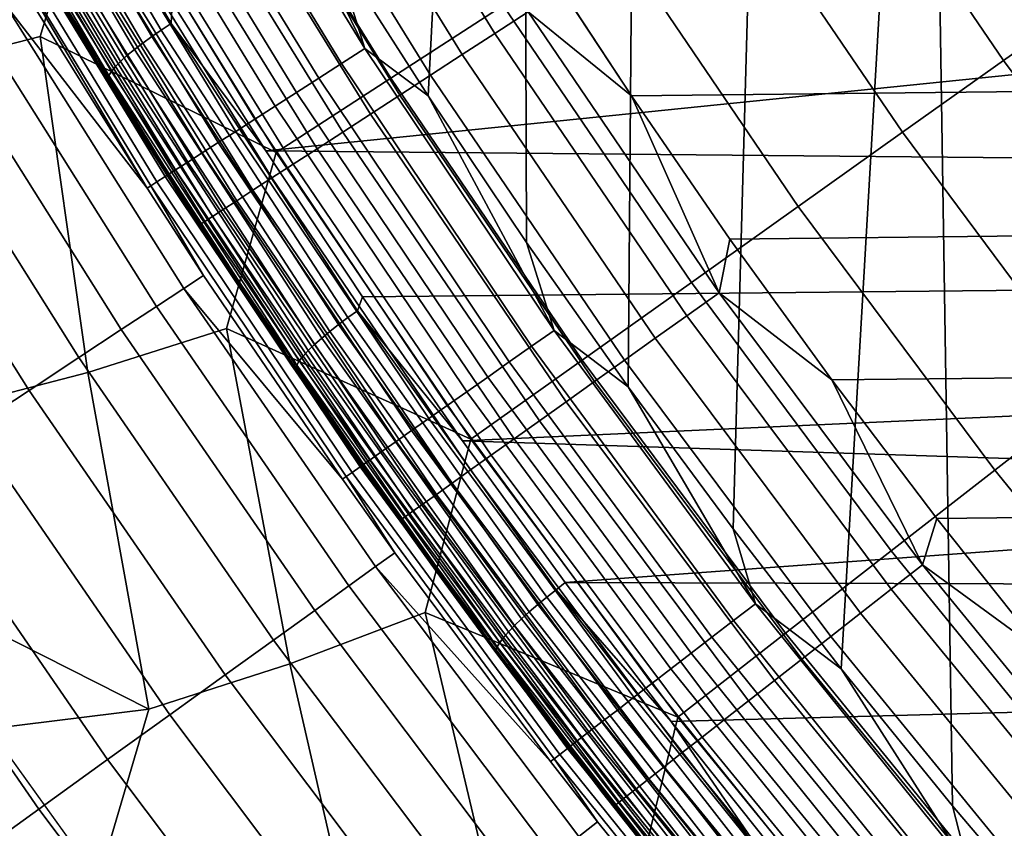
# Model space of a CAD drawing. Header units: metres. Extents: x -109 to 109, y -342 to 66.
# Tile 158 of 256: x -24.12 to -20.7, y -17.39 to -14.58. Entities that reach past the tile are written whole.
import ezdxf

# ---------------------------------------------------------------- set-up
doc = ezdxf.new("R2010")
doc.units = ezdxf.units.M
doc.layers.add('solid_K_24_62_16_000B91', color=7, linetype='CONTINUOUS')

msp = doc.modelspace()

# ---------------------------------------------------------------- linework, layer by layer
at = {"layer": 'solid_K_24_62_16_000B91'}
for points in [[(-22.379292, -8.669904, 31), (-22.755859, -7.626982, 31), (-23.02737, -14.331743, 31), (-22.697886, -14.848053, 31)], [(-22.379292, -8.669904, 31), (-22.697886, -14.848053, 31), (-22.356808, -15.356815, 31)], [(-21.955074, -9.694056, 31), (-22.379292, -8.669904, 31), (-22.356808, -15.356815, 31), (-22.004253, -15.857851, 31)], [(-21.483873, -10.697811, 31), (-21.955074, -9.694056, 31), (-22.004253, -15.857851, 31), (-21.640354, -16.35095, 31)], [(-20.966978, -11.678433, 31), (-21.483873, -10.697811, 31), (-21.640354, -16.35095, 31), (-21.265375, -16.835749, 31)], [(-20.966978, -11.678433, 31), (-21.265375, -16.835749, 31), (-20.879414, -17.312092, 31)], [(-20.405186, -12.634414, 31), (-20.966978, -11.678433, 31), (-20.879414, -17.312092, 31), (-20.482895, -17.779472, 31)], [(-23.047617, -13.54617, -21.51676), (-22.437506, -14.534432, -21.51676), (-22.827784, -14.787247, -21.359991), (-23.448507, -13.781794, -21.359991)], [(-23.089128, -13.623453, 84.900612), (-22.466791, -14.631492, 84.900612), (-22.351538, -14.556767, 84.919785), (-22.970682, -13.553899, 84.919785)], [(-24.227785, -13.595809, 38.145359), (-23.624146, -14.619589, 37.918392), (-23.657434, -14.642226, 37.927586), (-24.261892, -13.617055, 38.154861)], [(-24.192329, -13.575026, 38.141357), (-23.589542, -14.59736, 37.914711), (-23.624146, -14.619589, 37.918392), (-24.227785, -13.595809, 38.145359)], [(-24.192329, -13.575026, 38.141357), (-23.586548, -14.524626, 37.927994), (-23.589542, -14.59736, 37.914711)], [(-20.974142, -13.586499, -22.40901), (-20.364235, -14.484666, -22.40901), (-20.702679, -14.725394, -22.14764), (-21.322723, -13.812302, -22.14764)], [(-23.856684, -14.021701, -21.230976), (-24.044834, -14.642594, -21.130169), (-24.536041, -14.768439, -21.057917), (-24.64801, -13.602764, -21.130169)], [(-24.261892, -13.617055, 38.154861), (-23.657434, -14.642226, 37.927586), (-23.688774, -14.664844, 37.94212), (-24.294006, -13.638362, 38.169685)], [(-23.205542, -13.691813, 84.868843), (-22.580067, -14.704935, 84.868843), (-22.466791, -14.631492, 84.900612), (-23.089128, -13.623453, 84.900612)], [(-24.323519, -13.659327, 38.189552), (-23.717577, -14.687012, 37.96172), (-23.743292, -14.70831, 37.986012), (-24.349867, -13.67955, 38.214085)], [(-24.294006, -13.638362, 38.169685), (-23.688774, -14.664844, 37.94212), (-23.717577, -14.687012, 37.96172), (-24.323519, -13.659327, 38.189552)], [(-24.349867, -13.67955, 38.214085), (-23.743292, -14.70831, 37.986012), (-23.765434, -14.728336, 38.014538), (-24.372557, -13.698651, 38.242813)], [(-23.614603, -13.727491, 30.981457), (-22.99868, -14.736152, 30.981457), (-22.917774, -14.684321, 30.99542), (-23.53153, -13.679208, 30.99542)], [(-23.53153, -13.679208, 30.99542), (-22.917774, -14.684321, 30.99542), (-23.345058, -13.808219, 31)], [(-23.318926, -13.758396, 84.824738), (-22.690395, -14.776467, 84.824738), (-22.580067, -14.704935, 84.868843), (-23.205542, -13.691813, 84.868843)], [(-23.8393, -14.750928, 38.209835), (-24.158978, -14.219217, 38.336601), (-24.44663, -13.716188, 38.439232)], [(-24.419306, -13.757045, 38.387882), (-23.8393, -14.750928, 38.209835), (-24.44663, -13.716188, 38.439232)], [(-24.405308, -13.732064, 38.310627), (-23.7974, -14.763085, 38.082054), (-23.806616, -14.77715, 38.11977), (-24.414753, -13.745744, 38.348427)], [(-24.391153, -13.716268, 38.2752), (-23.783585, -14.746712, 38.046757), (-23.7974, -14.763085, 38.082054), (-24.405308, -13.732064, 38.310627)], [(-24.372557, -13.698651, 38.242813), (-23.765434, -14.728336, 38.014538), (-23.783585, -14.746712, 38.046757), (-24.391153, -13.716268, 38.2752)], [(-23.696114, -13.774866, 30.958241), (-23.078066, -14.787007, 30.958241), (-22.99868, -14.736152, 30.981457), (-23.614603, -13.727491, 30.981457)], [(-24.414753, -13.745744, 38.348427), (-23.806616, -14.77715, 38.11977), (-23.81106, -14.788637, 38.159184), (-24.419306, -13.757045, 38.387882)], [(-24.419306, -13.757045, 38.387882), (-23.81106, -14.788637, 38.159184), (-23.8393, -14.750928, 38.209835)], [(-23.428314, -13.822632, 84.768677), (-22.796833, -14.845479, 84.768677), (-22.690395, -14.776467, 84.824738), (-23.318926, -13.758396, 84.824738)], [(-23.448507, -13.781794, -21.359991), (-22.827784, -14.787247, -21.359991), (-23.225155, -15.044656, -21.230976), (-23.856684, -14.021701, -21.230976)], [(-23.775291, -13.820886, 30.925993), (-23.15518, -14.83641, 30.925993), (-23.078066, -14.787007, 30.958241), (-23.696114, -13.774866, 30.958241)], [(-23.851395, -13.865117, 30.885014), (-23.229298, -14.883891, 30.885014), (-23.15518, -14.83641, 30.925993), (-23.775291, -13.820886, 30.925993)], [(-23.53277, -13.88397, 84.701141), (-22.898474, -14.911378, 84.701141), (-22.796833, -14.845479, 84.768677), (-23.428314, -13.822632, 84.768677)], [(-22.917774, -14.684321, 30.99542), (-23.02737, -14.331743, 31), (-23.345058, -13.808219, 31)], [(-21.322723, -13.812302, -22.14764), (-20.702679, -14.725394, -22.14764), (-21.053118, -14.974656, -21.911274), (-21.683659, -14.046107, -21.911274)], [(-23.923702, -13.907144, 30.835691), (-23.299719, -14.929006, 30.835691), (-23.229298, -14.883891, 30.885014), (-23.851395, -13.865117, 30.885014)], [(-23.631399, -13.941888, 84.622704), (-22.994446, -14.973601, 84.622704), (-22.898474, -14.911378, 84.701141), (-23.53277, -13.88397, 84.701141)], [(-23.991533, -13.946568, 30.778492), (-23.365782, -14.971328, 30.778492), (-23.299719, -14.929006, 30.835691), (-23.923702, -13.907144, 30.835691)], [(-24.054249, -13.98302, 30.713953), (-23.426863, -15.010458, 30.713953), (-23.365782, -14.971328, 30.778492), (-23.991533, -13.946568, 30.778492)], [(-23.72336, -13.995891, 84.534042), (-23.083927, -15.031619, 84.534042), (-22.994446, -14.973601, 84.622704), (-23.631399, -13.941888, 84.622704)], [(-24.111256, -14.016155, 30.642683), (-23.482384, -15.046027, 30.642683), (-23.426863, -15.010458, 30.713953), (-24.054249, -13.98302, 30.713953)], [(-23.807867, -14.045515, 84.435905), (-23.166157, -15.084932, 84.435905), (-23.083927, -15.031619, 84.534042), (-23.72336, -13.995891, 84.534042)], [(-24.16202, -14.04566, 30.565353), (-23.531824, -15.077701, 30.565353), (-23.482384, -15.046027, 30.642683), (-24.111256, -14.016155, 30.642683)], [(-23.856684, -14.021701, -21.230976), (-23.225155, -15.044656, -21.230976), (-24.044834, -14.642594, -21.130169)], [(-24.242964, -14.092708, 30.395487), (-23.610657, -15.128205, 30.395487), (-23.574717, -15.10518, 30.482697), (-24.20606, -14.071259, 30.482697)], [(-24.20606, -14.071259, 30.482697), (-23.574717, -15.10518, 30.482697), (-23.531824, -15.077701, 30.565353), (-24.16202, -14.04566, 30.565353)], [(-23.884197, -14.090338, 84.32914), (-23.240429, -15.133088, 84.32914), (-23.166157, -15.084932, 84.435905), (-23.807867, -14.045515, 84.435905)], [(-21.683659, -14.046107, -21.911274), (-21.053118, -14.974656, -21.911274), (-21.414328, -15.231579, -21.700735), (-22.055685, -14.287098, -21.700735)], [(-24.272381, -14.109806, 30.30455), (-23.639305, -15.14656, 30.30455), (-23.610657, -15.128205, 30.395487), (-24.242964, -14.092708, 30.395487)], [(-23.951696, -14.129975, 84.214653), (-23.30611, -15.175673, 84.214653), (-23.240429, -15.133088, 84.32914), (-23.884197, -14.090338, 84.32914)], [(-24.294033, -14.122393, 30.210743), (-23.660395, -15.160071, 30.210743), (-23.639305, -15.14656, 30.30455), (-24.272381, -14.109806, 30.30455)], [(-24.294033, -14.122393, 30.210743), (-24.100088, -14.481612, 30.115044), (-23.673697, -15.168632, 30.115044)], [(-24.294033, -14.122393, 30.210743), (-23.673697, -15.168632, 30.115044), (-23.660395, -15.160071, 30.210743)], [(-24.00979, -14.164089, 84.093422), (-23.362637, -15.212322, 84.093422), (-23.30611, -15.175673, 84.214653), (-23.951696, -14.129975, 84.214653)], [(-24.05798, -14.192388, 83.966492), (-23.409529, -15.242724, 83.966492), (-23.362637, -15.212322, 84.093422), (-24.00979, -14.164089, 84.093422)], [(0.211879, -14.172366, 84.926178), (-22.32416, -14.343652, 84.926178), (-21.993338, -14.848134, 84.926178), (22.324163, -14.343643, 84.926178)], [(-24.095856, -14.214628, 83.834938), (-23.446383, -15.26662, 83.834938), (-23.409529, -15.242724, 83.966492), (-24.05798, -14.192388, 83.966492)], [(-23.261839, -15.039168, 37.813923), (-23.586548, -14.524626, 37.927994), (-19.765759, -14.205164, 37.998817), (-19.402863, -14.64601, 37.901085)], [(-24.158978, -14.219217, 38.336601), (-23.842194, -14.746548, 38.220959), (-24.03657, -14.426107, 83.426178)], [(-23.8393, -14.750928, 38.209835), (-23.842194, -14.746548, 38.220959), (-24.158978, -14.219217, 38.336601)], [(-24.139454, -14.240232, 83.562515), (-23.488806, -15.294126, 83.562515), (-23.472883, -15.283802, 83.699898), (-24.123091, -14.230622, 83.699898)], [(-24.139454, -14.240232, 83.562515), (-24.03657, -14.426107, 83.426178), (-23.488806, -15.294126, 83.562515)], [(-24.123091, -14.230622, 83.699898), (-23.472883, -15.283802, 83.699898), (-23.446383, -15.26662, 83.834938), (-24.095856, -14.214628, 83.834938)], [(-22.055685, -14.287098, -21.700735), (-21.414328, -15.231579, -21.700735), (-21.785046, -15.495263, -21.51676), (-22.437506, -14.534432, -21.51676)], [(-22.917774, -14.684321, 30.99542), (-22.697886, -14.848053, 31), (-23.02737, -14.331743, 31)], [(-22.351538, -14.556767, 84.919785), (-21.993338, -14.848134, 84.926178), (-22.32416, -14.343652, 84.926178)], [(-21.651062, -15.345031, 84.926178), (21.993343, -14.848125, 84.926178), (22.324163, -14.343643, 84.926178), (-21.993338, -14.848134, 84.926178)], [(-23.842194, -14.746548, 38.220959), (-23.51409, -15.266499, 38.106911), (-23.368053, -15.490044, 83.426178), (-24.03657, -14.426107, 83.426178)], [(-23.488806, -15.294126, 83.562515), (-24.03657, -14.426107, 83.426178), (-23.368053, -15.490044, 83.426178)], [(-23.673697, -15.168632, 30.115044), (-24.100088, -14.481612, 30.115044), (-24.170654, -14.524016, 29.544428)], [(-20.364235, -14.484666, -22.40901), (-19.715893, -15.355494, -22.40901), (-20.043562, -15.610695, -22.14764), (-20.702679, -14.725394, -22.14764)], [(-23.641298, -15.579027, 28.979311), (-23.546001, -15.51623, 29.544428), (-24.170654, -14.524016, 29.544428), (-24.268478, -14.582797, 28.979311)], [(-23.546001, -15.51623, 29.544428), (-23.477259, -15.470929, 30.115044), (-23.673697, -15.168632, 30.115044), (-24.170654, -14.524016, 29.544428)], [(-23.589542, -14.59736, 37.914711), (-23.586548, -14.524626, 37.927994), (-23.261839, -15.039168, 37.813923)], [(-22.437506, -14.534432, -21.51676), (-21.785046, -15.495263, -21.51676), (-22.163975, -15.76479, -21.359991), (-22.827784, -14.787247, -21.359991)], [(-23.762846, -15.659124, 28.421465), (-23.641298, -15.579027, 28.979311), (-24.268478, -14.582797, 28.979311), (-24.393251, -14.657773, 28.421465)], [(-22.466791, -14.631492, 84.900612), (-21.800472, -15.611015, 84.900612), (-21.688639, -15.531265, 84.919785), (-22.351538, -14.556767, 84.919785)], [(-22.351538, -14.556767, 84.919785), (-21.688639, -15.531265, 84.919785), (-21.993338, -14.848134, 84.926178)], [(-23.624146, -14.619589, 37.918392), (-22.976656, -15.617507, 37.697159), (-23.00906, -15.641504, 37.706051), (-23.657434, -14.642226, 37.927586)], [(-23.589542, -14.59736, 37.914711), (-22.94297, -15.593863, 37.69379), (-22.976656, -15.617507, 37.697159), (-23.624146, -14.619589, 37.918392)], [(-22.94297, -15.593863, 37.69379), (-23.589542, -14.59736, 37.914711), (-23.261839, -15.039168, 37.813923), (-22.926188, -15.546058, 37.70155)], [(-24.044834, -14.642594, -21.130169), (-23.879314, -15.808305, -21.057917), (-24.379107, -15.937952, -21.014477), (-24.536041, -14.768439, -21.057917)], [(-23.225155, -15.044656, -21.230976), (-23.397816, -15.655727, -21.130169), (-23.879314, -15.808305, -21.057917), (-24.044834, -14.642594, -21.130169)], [(-23.657434, -14.642226, 37.927586), (-23.00906, -15.641504, 37.706051), (-23.039572, -15.665401, 37.720303), (-23.688774, -14.664844, 37.94212)], [(-23.261839, -15.039168, 37.813923), (-19.402863, -14.64601, 37.901085), (-19.029764, -15.078439, 37.805218)], [(-22.580067, -14.704935, 84.868843), (-21.910389, -15.689398, 84.868843), (-21.800472, -15.611015, 84.900612), (-22.466791, -14.631492, 84.900612)], [(-23.910265, -15.75627, 27.872637), (-23.762846, -15.659124, 28.421465), (-24.393251, -14.657773, 28.421465), (-24.544582, -14.748707, 27.872637)], [(-23.717577, -14.687012, 37.96172), (-23.06761, -15.688746, 37.739639), (-23.092644, -15.711096, 37.763699), (-23.743292, -14.70831, 37.986012)], [(-23.688774, -14.664844, 37.94212), (-23.039572, -15.665401, 37.720303), (-23.06761, -15.688746, 37.739639), (-23.717577, -14.687012, 37.96172)], [(-22.99868, -14.736152, 30.981457), (-22.339703, -15.717225, 30.981457), (-22.261114, -15.661943, 30.99542), (-22.917774, -14.684321, 30.99542)], [(-22.917774, -14.684321, 30.99542), (-22.261114, -15.661943, 30.99542), (-22.697886, -14.848053, 31)], [(-23.743292, -14.70831, 37.986012), (-23.092644, -15.711096, 37.763699), (-23.114199, -15.732026, 37.792027), (-23.765434, -14.728336, 38.014538)], [(-22.690395, -14.776467, 84.824738), (-22.017445, -15.76574, 84.824738), (-21.910389, -15.689398, 84.868843), (-22.580067, -14.704935, 84.868843)], [(-24.083096, -15.870161, 27.334549), (-23.910265, -15.75627, 27.872637), (-24.544582, -14.748707, 27.872637), (-24.721996, -14.855314, 27.334549)], [(-23.8393, -14.750928, 38.209835), (-23.51409, -15.266499, 38.106911), (-23.842194, -14.746548, 38.220959)], [(-23.187553, -15.759614, 37.986214), (-23.51409, -15.266499, 38.106911), (-23.8393, -14.750928, 38.209835)], [(-23.81106, -14.788637, 38.159184), (-23.187553, -15.759614, 37.986214), (-23.8393, -14.750928, 38.209835)], [(-23.783585, -14.746712, 38.046757), (-23.131868, -15.751143, 37.824078), (-23.145317, -15.768082, 37.859253), (-23.7974, -14.763085, 38.082054)], [(-23.765434, -14.728336, 38.014538), (-23.114199, -15.732026, 37.792027), (-23.131868, -15.751143, 37.824078), (-23.783585, -14.746712, 38.046757)], [(-23.078066, -14.787007, 30.958241), (-22.416813, -15.771467, 30.958241), (-22.339703, -15.717225, 30.981457), (-22.99868, -14.736152, 30.981457)], [(-20.702679, -14.725394, -22.14764), (-20.043562, -15.610695, -22.14764), (-20.382845, -15.874942, -21.911274), (-21.053118, -14.974656, -21.911274)], [(-23.806616, -14.77715, 38.11977), (-23.154289, -15.782522, 37.896885), (-23.158615, -15.794191, 37.936256), (-23.81106, -14.788637, 38.159184)], [(-23.81106, -14.788637, 38.159184), (-23.158615, -15.794191, 37.936256), (-23.187553, -15.759614, 37.986214)], [(-23.7974, -14.763085, 38.082054), (-23.145317, -15.768082, 37.859253), (-23.154289, -15.782522, 37.896885), (-23.806616, -14.77715, 38.11977)], [(-22.827784, -14.787247, -21.359991), (-22.163975, -15.76479, -21.359991), (-22.549791, -16.039215, -21.230976), (-23.225155, -15.044656, -21.230976)], [(-23.15518, -14.83641, 30.925993), (-22.491718, -15.824158, 30.925993), (-22.416813, -15.771467, 30.958241), (-23.078066, -14.787007, 30.958241)], [(-22.796833, -14.845479, 84.768677), (-22.120728, -15.839392, 84.768677), (-22.017445, -15.76574, 84.824738), (-22.690395, -14.776467, 84.824738)], [(-24.280794, -16.000439, 26.808882), (-24.083096, -15.870161, 27.334549), (-24.721996, -14.855314, 27.334549), (-24.92494, -14.977262, 26.808882)], [(-23.229298, -14.883891, 30.885014), (-22.563713, -15.874802, 30.885014), (-22.491718, -15.824158, 30.925993), (-23.15518, -14.83641, 30.925993)], [(-22.898474, -14.911378, 84.701141), (-22.219353, -15.909722, 84.701141), (-22.120728, -15.839392, 84.768677), (-22.796833, -14.845479, 84.768677)], [(-22.261114, -15.661943, 30.99542), (-22.356808, -15.356815, 31), (-22.697886, -14.848053, 31)], [(-21.688639, -15.531265, 84.919785), (-21.651062, -15.345031, 84.926178), (-21.993338, -14.848134, 84.926178)], [(-21.297628, -15.83392, 84.926178), (21.651068, -15.345022, 84.926178), (21.993343, -14.848125, 84.926178), (-21.651062, -15.345031, 84.926178)], [(-23.299719, -14.929006, 30.835691), (-22.632118, -15.922919, 30.835691), (-22.563713, -15.874802, 30.885014), (-23.229298, -14.883891, 30.885014)], [(-22.994446, -14.973601, 84.622704), (-22.312479, -15.97613, 84.622704), (-22.219353, -15.909722, 84.701141), (-22.898474, -14.911378, 84.701141)], [(-23.365782, -14.971328, 30.778492), (-22.696289, -15.96806, 30.778492), (-22.632118, -15.922919, 30.835691), (-23.299719, -14.929006, 30.835691)], [(-23.426863, -15.010458, 30.713953), (-22.755619, -16.009794, 30.713953), (-22.696289, -15.96806, 30.778492), (-23.365782, -14.971328, 30.778492)], [(-23.083927, -15.031619, 84.534042), (-22.399307, -16.03805, 84.534042), (-22.312479, -15.97613, 84.622704), (-22.994446, -14.973601, 84.622704)], [(-21.053118, -14.974656, -21.911274), (-20.382845, -15.874942, -21.911274), (-20.732553, -16.14731, -21.700735), (-21.414328, -15.231579, -21.700735)], [(-23.482384, -15.046027, 30.642683), (-22.809549, -16.047731, 30.642683), (-22.755619, -16.009794, 30.713953), (-23.426863, -15.010458, 30.713953)], [(-23.531824, -15.077701, 30.565353), (-22.857574, -16.081514, 30.565353), (-22.809549, -16.047731, 30.642683), (-23.482384, -15.046027, 30.642683)], [(-23.225155, -15.044656, -21.230976), (-22.549791, -16.039215, -21.230976), (-23.397816, -15.655727, -21.130169)], [(-22.926188, -15.546058, 37.70155), (-23.261839, -15.039168, 37.813923), (-19.029764, -15.078439, 37.805218), (-18.646389, -15.502545, 37.711193)], [(-23.166157, -15.084932, 84.435905), (-22.479097, -16.094948, 84.435905), (-22.399307, -16.03805, 84.534042), (-23.083927, -15.031619, 84.534042)], [(-23.574717, -15.10518, 30.482697), (-22.899237, -16.110823, 30.482697), (-22.857574, -16.081514, 30.565353), (-23.531824, -15.077701, 30.565353)], [(-23.240429, -15.133088, 84.32914), (-22.551167, -16.146341, 84.32914), (-22.479097, -16.094948, 84.435905), (-23.166157, -15.084932, 84.435905)], [(-23.639305, -15.14656, 30.30455), (-22.961977, -16.154959, 30.30455), (-22.934149, -16.135382, 30.395487), (-23.610657, -15.128205, 30.395487)], [(-23.610657, -15.128205, 30.395487), (-22.934149, -16.135382, 30.395487), (-22.899237, -16.110823, 30.482697), (-23.574717, -15.10518, 30.482697)], [(-23.30611, -15.175673, 84.214653), (-22.614899, -16.19179, 84.214653), (-22.551167, -16.146341, 84.32914), (-23.240429, -15.133088, 84.32914)], [(-23.660395, -15.160071, 30.210743), (-23.673697, -15.168632, 30.115044), (-23.477259, -15.470929, 30.115044)], [(-23.660395, -15.160071, 30.210743), (-22.982462, -16.169369, 30.210743), (-22.961977, -16.154959, 30.30455), (-23.639305, -15.14656, 30.30455)], [(-22.982462, -16.169369, 30.210743), (-23.660395, -15.160071, 30.210743), (-23.477259, -15.470929, 30.115044), (-22.99538, -16.178497, 30.115044)], [(-23.362637, -15.212322, 84.093422), (-22.66975, -16.230904, 84.093422), (-22.614899, -16.19179, 84.214653), (-23.30611, -15.175673, 84.214653)], [(-23.409529, -15.242724, 83.966492), (-22.71525, -16.263351, 83.966492), (-22.66975, -16.230904, 84.093422), (-23.362637, -15.212322, 84.093422)], [(-21.414328, -15.231579, -21.700735), (-20.732553, -16.14731, -21.700735), (-21.091469, -16.426849, -21.51676), (-21.785046, -15.495263, -21.51676)], [(-23.187553, -15.759614, 37.986214), (-23.17485, -15.77882, 37.99456), (-23.368053, -15.490044, 83.426178), (-23.51409, -15.266499, 38.106911)], [(-23.472883, -15.283802, 83.699898), (-22.776728, -16.30719, 83.699898), (-22.751013, -16.288853, 83.834938), (-23.446383, -15.26662, 83.834938)], [(-23.446383, -15.26662, 83.834938), (-22.751013, -16.288853, 83.834938), (-22.71525, -16.263351, 83.966492), (-23.409529, -15.242724, 83.966492)], [(-23.488806, -15.294126, 83.562515), (-22.792177, -16.318209, 83.562515), (-22.776728, -16.30719, 83.699898), (-23.472883, -15.283802, 83.699898)], [(-23.488806, -15.294126, 83.562515), (-23.368053, -15.490044, 83.426178), (-22.792177, -16.318209, 83.562515)], [(-22.261114, -15.661943, 30.99542), (-22.004253, -15.857851, 31), (-22.356808, -15.356815, 31)], [(-21.688639, -15.531265, 84.919785), (-21.297628, -15.83392, 84.926178), (-21.651062, -15.345031, 84.926178)], [(-20.933084, -16.31473, 84.926178), (21.297634, -15.833912, 84.926178), (21.651068, -15.345022, 84.926178), (-21.297628, -15.83392, 84.926178)], [(-22.99538, -16.178497, 30.115044), (-23.477259, -15.470929, 30.115044), (-23.546001, -15.51623, 29.544428)], [(-23.17485, -15.77882, 37.99456), (-22.824663, -16.283278, 37.883911), (-22.652479, -16.522915, 83.426178), (-23.368053, -15.490044, 83.426178)], [(-22.792177, -16.318209, 83.562515), (-23.368053, -15.490044, 83.426178), (-22.652479, -16.522915, 83.426178)], [(-22.579626, -16.045256, 37.590878), (-22.926188, -15.546058, 37.70155), (-18.646389, -15.502545, 37.711193), (-18.320597, -15.852904, 37.633522)], [(-21.785046, -15.495263, -21.51676), (-21.091469, -16.426849, -21.51676), (-21.458334, -16.71258, -21.359991), (-22.163975, -15.76479, -21.359991)], [(-22.973246, -16.548323, 28.979311), (-22.880644, -16.481619, 29.544428), (-23.546001, -15.51623, 29.544428), (-23.641298, -15.579027, 28.979311)], [(-22.880644, -16.481619, 29.544428), (-22.813843, -16.4335, 30.115044), (-22.99538, -16.178497, 30.115044), (-23.546001, -15.51623, 29.544428)], [(-21.800472, -15.611015, 84.900612), (-21.09148, -16.560108, 84.900612), (-20.983282, -16.475489, 84.919785), (-21.688639, -15.531265, 84.919785)], [(-21.688639, -15.531265, 84.919785), (-20.983282, -16.475489, 84.919785), (-21.297628, -15.83392, 84.926178)], [(-22.94297, -15.593863, 37.69379), (-22.926188, -15.546058, 37.70155), (-22.579626, -16.045256, 37.590878)], [(-23.091358, -16.633404, 28.421465), (-22.973246, -16.548323, 28.979311), (-23.641298, -15.579027, 28.979311), (-23.762846, -15.659124, 28.421465)], [(-22.94297, -15.593863, 37.69379), (-22.253658, -16.562675, 37.479012), (-22.286364, -16.587698, 37.482071), (-22.976656, -15.617507, 37.697159)], [(-22.253658, -16.562675, 37.479012), (-22.94297, -15.593863, 37.69379), (-22.579626, -16.045256, 37.590878), (-22.222502, -16.536335, 37.48201)], [(-21.910389, -15.689398, 84.868843), (-21.197821, -16.643274, 84.868843), (-21.09148, -16.560108, 84.900612), (-21.800472, -15.611015, 84.900612)], [(-23.00906, -15.641504, 37.706051), (-22.317825, -16.61302, 37.490673), (-22.347448, -16.638166, 37.504646), (-23.039572, -15.665401, 37.720303)], [(-22.976656, -15.617507, 37.697159), (-22.286364, -16.587698, 37.482071), (-22.317825, -16.61302, 37.490673), (-23.00906, -15.641504, 37.706051)], [(-23.234613, -16.736593, 27.872637), (-23.091358, -16.633404, 28.421465), (-23.762846, -15.659124, 28.421465), (-23.910265, -15.75627, 27.872637)], [(-23.397816, -15.655727, -21.130169), (-23.178543, -16.819014, -21.057917), (-23.667419, -16.976818, -21.014477), (-23.879314, -15.808305, -21.057917)], [(-22.549791, -16.039215, -21.230976), (-22.708138, -16.640316, -21.130169), (-23.178543, -16.819014, -21.057917), (-23.397816, -15.655727, -21.130169)], [(-23.039572, -15.665401, 37.720303), (-22.347448, -16.638166, 37.504646), (-22.37467, -16.662659, 37.523731), (-23.06761, -15.688746, 37.739639)], [(-22.339703, -15.717225, 30.981457), (-21.638903, -16.668875, 30.981457), (-21.562778, -16.610245, 30.99542), (-22.261114, -15.661943, 30.99542)], [(-22.261114, -15.661943, 30.99542), (-21.562778, -16.610245, 30.99542), (-22.004253, -15.857851, 31)], [(-23.092644, -15.711096, 37.763699), (-22.398975, -16.686031, 37.547562), (-22.419905, -16.707844, 37.575691), (-23.114199, -15.732026, 37.792027)], [(-23.06761, -15.688746, 37.739639), (-22.37467, -16.662659, 37.523731), (-22.398975, -16.686031, 37.547562), (-23.092644, -15.711096, 37.763699)], [(-22.017445, -15.76574, 84.824738), (-21.301395, -16.724277, 84.824738), (-21.197821, -16.643274, 84.868843), (-21.910389, -15.689398, 84.868843)], [(-23.114199, -15.732026, 37.792027), (-22.419905, -16.707844, 37.575691), (-22.437059, -16.727684, 37.607586), (-23.131868, -15.751143, 37.824078)], [(-22.416813, -15.771467, 30.958241), (-21.713594, -16.7264, 30.958241), (-21.638903, -16.668875, 30.981457), (-22.339703, -15.717225, 30.981457)], [(-23.402559, -16.857571, 27.334549), (-23.234613, -16.736593, 27.872637), (-23.910265, -15.75627, 27.872637), (-24.083096, -15.870161, 27.334549)], [(-23.158615, -15.794191, 37.936256), (-22.492449, -16.740356, 37.768787), (-23.17485, -15.77882, 37.99456), (-23.187553, -15.759614, 37.986214)], [(-22.492449, -16.740356, 37.768787), (-22.824663, -16.283278, 37.883911), (-23.17485, -15.77882, 37.99456)], [(-23.145317, -15.768082, 37.859253), (-22.450115, -16.745173, 37.642639), (-22.458826, -16.759981, 37.680187), (-23.154289, -15.782522, 37.896885)], [(-23.131868, -15.751143, 37.824078), (-22.437059, -16.727684, 37.607586), (-22.450115, -16.745173, 37.642639), (-23.145317, -15.768082, 37.859253)], [(-22.163975, -15.76479, -21.359991), (-21.458334, -16.71258, -21.359991), (-21.831865, -17.003504, -21.230976), (-22.549791, -16.039215, -21.230976)], [(-22.491718, -15.824158, 30.925993), (-21.786152, -16.782282, 30.925993), (-21.713594, -16.7264, 30.958241), (-22.416813, -15.771467, 30.958241)], [(-22.120728, -15.839392, 84.768677), (-21.40132, -16.802425, 84.768677), (-21.301395, -16.724277, 84.824738), (-22.017445, -15.76574, 84.824738)], [(-23.879314, -15.808305, -21.057917), (-23.667419, -16.976818, -21.014477), (-24.587002, -16.511318, -21), (-24.379107, -15.937952, -21.014477)], [(-23.154289, -15.782522, 37.896885), (-22.458826, -16.759981, 37.680187), (-22.463026, -16.771826, 37.719521), (-23.158615, -15.794191, 37.936256)], [(-23.158615, -15.794191, 37.936256), (-22.463026, -16.771826, 37.719521), (-22.492449, -16.740356, 37.768787)], [(-22.563713, -15.874802, 30.885014), (-21.855888, -16.835993, 30.885014), (-21.786152, -16.782282, 30.925993), (-22.491718, -15.824158, 30.925993)], [(-22.219353, -15.909722, 84.701141), (-21.496738, -16.87705, 84.701141), (-21.40132, -16.802425, 84.768677), (-22.120728, -15.839392, 84.768677)], [(-20.983282, -16.475489, 84.919785), (-20.933084, -16.31473, 84.926178), (-21.297628, -15.83392, 84.926178)], [(-20.557764, -16.787022, 84.926178), (20.93309, -16.314722, 84.926178), (21.297634, -15.833912, 84.926178), (-20.933084, -16.31473, 84.926178)], [(-23.594671, -16.995955, 26.808882), (-23.402559, -16.857571, 27.334549), (-24.083096, -15.870161, 27.334549), (-24.280794, -16.000439, 26.808882)], [(-22.632118, -15.922919, 30.835691), (-21.922148, -16.887024, 30.835691), (-21.855888, -16.835993, 30.885014), (-22.563713, -15.874802, 30.885014)], [(-22.579626, -16.045256, 37.590878), (-18.320597, -15.852904, 37.633522), (-18.000736, -16.192841, 37.558159)], [(-21.562778, -16.610245, 30.99542), (-21.640354, -16.35095, 31), (-22.004253, -15.857851, 31)], [(-20.382845, -15.874942, -21.911274), (-19.674099, -16.745266, -21.911274), (-20.01165, -17.032566, -21.700735), (-20.732553, -16.14731, -21.700735)], [(-22.312479, -15.97613, 84.622704), (-21.586834, -16.947514, 84.622704), (-21.496738, -16.87705, 84.701141), (-22.219353, -15.909722, 84.701141)], [(-22.696289, -15.96806, 30.778492), (-21.984306, -16.934896, 30.778492), (-21.922148, -16.887024, 30.835691), (-22.632118, -15.922919, 30.835691)], [(-22.755619, -16.009794, 30.713953), (-22.041775, -16.97916, 30.713953), (-21.984306, -16.934896, 30.778492), (-22.696289, -15.96806, 30.778492)], [(-22.399307, -16.03805, 84.534042), (-21.670839, -17.013212, 84.534042), (-21.586834, -16.947514, 84.622704), (-22.312479, -15.97613, 84.622704)], [(-23.810347, -17.151312, 26.297287), (-23.594671, -16.995955, 26.808882), (-24.280794, -16.000439, 26.808882), (-24.502741, -16.146696, 26.297287)], [(-22.809549, -16.047731, 30.642683), (-22.094015, -17.019394, 30.642683), (-22.041775, -16.97916, 30.713953), (-22.755619, -16.009794, 30.713953)], [(-22.857574, -16.081514, 30.565353), (-22.140533, -17.055223, 30.565353), (-22.094015, -17.019394, 30.642683), (-22.809549, -16.047731, 30.642683)], [(-22.549791, -16.039215, -21.230976), (-21.831865, -17.003504, -21.230976), (-22.708138, -16.640316, -21.130169)], [(-22.222502, -16.536335, 37.48201), (-22.579626, -16.045256, 37.590878), (-18.000736, -16.192841, 37.558159), (-17.969707, -16.225592, 37.5509)], [(-22.479097, -16.094948, 84.435905), (-21.748034, -17.073584, 84.435905), (-21.670839, -17.013212, 84.534042), (-22.399307, -16.03805, 84.534042)], [(-22.899237, -16.110823, 30.482697), (-22.180889, -17.086306, 30.482697), (-22.140533, -17.055223, 30.565353), (-22.857574, -16.081514, 30.565353)], [(-22.934149, -16.135382, 30.395487), (-22.214705, -17.11235, 30.395487), (-22.180889, -17.086306, 30.482697), (-22.899237, -16.110823, 30.482697)], [(-22.551167, -16.146341, 84.32914), (-21.81776, -17.128115, 84.32914), (-21.748034, -17.073584, 84.435905), (-22.479097, -16.094948, 84.435905)], [(-24.048912, -17.323158, 25.801367), (-23.810347, -17.151312, 26.297287), (-24.502741, -16.146696, 26.297287), (-24.748243, -16.308475, 25.801367)], [(-22.982462, -16.169369, 30.210743), (-22.261503, -17.148397, 30.210743), (-22.241661, -17.133114, 30.30455), (-22.961977, -16.154959, 30.30455)], [(-22.961977, -16.154959, 30.30455), (-22.241661, -17.133114, 30.30455), (-22.214705, -17.11235, 30.395487), (-22.934149, -16.135382, 30.395487)], [(-22.614899, -16.19179, 84.214653), (-21.879419, -17.176338, 84.214653), (-21.81776, -17.128115, 84.32914), (-22.551167, -16.146341, 84.32914)], [(-20.732553, -16.14731, -21.700735), (-20.01165, -17.032566, -21.700735), (-20.358084, -17.327431, -21.51676), (-21.091469, -16.426849, -21.51676)], [(-22.982462, -16.169369, 30.210743), (-22.99538, -16.178497, 30.115044), (-22.813843, -16.4335, 30.115044)], [(-22.261503, -17.148397, 30.210743), (-22.982462, -16.169369, 30.210743), (-22.813843, -16.4335, 30.115044), (-22.274014, -17.158077, 30.115044)], [(-22.66975, -16.230904, 84.093422), (-21.932487, -17.21784, 84.093422), (-21.879419, -17.176338, 84.214653), (-22.614899, -16.19179, 84.214653)], [(-22.222502, -16.536335, 37.48201), (-17.969707, -16.225592, 37.5509), (-17.659271, -16.550947, 37.478771)], [(-22.71525, -16.263351, 83.966492), (-21.976507, -17.252268, 83.966492), (-21.932487, -17.21784, 84.093422), (-22.66975, -16.230904, 84.093422)], [(-22.492449, -16.740356, 37.768787), (-22.46372, -16.779633, 37.775063), (-22.652479, -16.522915, 83.426178), (-22.824663, -16.283278, 37.883911)], [(-22.776728, -16.30719, 83.699898), (-22.035984, -17.298784, 83.699898), (-22.011105, -17.279325, 83.834938), (-22.751013, -16.288853, 83.834938)], [(-22.751013, -16.288853, 83.834938), (-22.011105, -17.279325, 83.834938), (-21.976507, -17.252268, 83.966492), (-22.71525, -16.263351, 83.966492)], [(-24.309616, -17.510952, 25.322672), (-24.048912, -17.323158, 25.801367), (-24.748243, -16.308475, 25.801367), (-25.016529, -16.48527, 25.322672)], [(-22.792177, -16.318209, 83.562515), (-22.050934, -17.310474, 83.562515), (-22.035984, -17.298784, 83.699898), (-22.776728, -16.30719, 83.699898)], [(-22.792177, -16.318209, 83.562515), (-22.652479, -16.522915, 83.426178), (-22.050934, -17.310474, 83.562515)], [(-20.983282, -16.475489, 84.919785), (-20.557764, -16.787022, 84.926178), (-20.933084, -16.31473, 84.926178)], [(-21.562778, -16.610245, 30.99542), (-21.265375, -16.835749, 31), (-21.640354, -16.35095, 31)], [(-21.091469, -16.426849, -21.51676), (-20.358084, -17.327431, -21.51676), (-20.712193, -17.628824, -21.359991), (-21.458334, -16.71258, -21.359991)], [(-22.274014, -17.158077, 30.115044), (-22.813843, -16.4335, 30.115044), (-22.880644, -16.481619, 29.544428)], [(-22.265478, -17.489012, 28.979311), (-22.175728, -17.418514, 29.544428), (-22.880644, -16.481619, 29.544428), (-22.973246, -16.548323, 28.979311)], [(-22.175728, -17.418514, 29.544428), (-22.110985, -17.367661, 30.115044), (-22.274014, -17.158077, 30.115044), (-22.880644, -16.481619, 29.544428)], [(-21.09148, -16.560108, 84.900612), (-20.3412, -17.47691, 84.900612), (-20.236851, -17.387587, 84.919785), (-20.983282, -16.475489, 84.919785)], [(-20.983282, -16.475489, 84.919785), (-20.236851, -17.387587, 84.919785), (-20.557764, -16.787022, 84.926178)], [(-23.667419, -16.976818, -21.014477), (-24.220196, -17.044836, -21), (-24.587002, -16.511318, -21)], [(-22.46372, -16.779633, 37.775063), (-22.092216, -17.267664, 37.668018), (-21.891285, -17.522642, 83.426178), (-22.652479, -16.522915, 83.426178)], [(-22.050934, -17.310474, 83.562515), (-22.652479, -16.522915, 83.426178), (-21.891285, -17.522642, 83.426178)], [(-22.379953, -17.578928, 28.421465), (-22.265478, -17.489012, 28.979311), (-22.973246, -16.548323, 28.979311), (-23.091358, -16.633404, 28.421465)], [(-22.253658, -16.562675, 37.479012), (-21.522728, -17.501959, 37.270775), (-21.55439, -17.52832, 37.27354), (-22.286364, -16.587698, 37.482071)], [(-22.253658, -16.562675, 37.479012), (-22.222502, -16.536335, 37.48201), (-21.854853, -17.019257, 37.374947)], [(-22.253658, -16.562675, 37.479012), (-21.854853, -17.019257, 37.374947), (-21.522728, -17.501959, 37.270775)], [(-21.854853, -17.019257, 37.374947), (-22.222502, -16.536335, 37.48201), (-17.659271, -16.550947, 37.478771), (-17.323324, -16.898001, 37.401829)], [(-21.197821, -16.643274, 84.868843), (-20.443758, -17.564699, 84.868843), (-20.3412, -17.47691, 84.900612), (-21.09148, -16.560108, 84.900612)], [(-22.286364, -16.587698, 37.482071), (-21.55439, -17.52832, 37.27354), (-21.584848, -17.554932, 37.281857), (-22.317825, -16.61302, 37.490673)], [(-22.518793, -17.687984, 27.872637), (-22.379953, -17.578928, 28.421465), (-23.091358, -16.633404, 28.421465), (-23.234613, -16.736593, 27.872637)], [(-22.317825, -16.61302, 37.490673), (-21.584848, -17.554932, 37.281857), (-21.613525, -17.581291, 37.295559), (-22.347448, -16.638166, 37.504646)], [(-21.638903, -16.668875, 30.981457), (-20.897593, -17.589317, 30.981457), (-20.824076, -17.527451, 30.99542), (-21.562778, -16.610245, 30.99542)], [(-21.562778, -16.610245, 30.99542), (-20.824076, -17.527451, 30.99542), (-21.265375, -16.835749, 31)], [(-22.708138, -16.640316, -21.130169), (-22.435024, -17.798702, -21.057917), (-22.911495, -17.983952, -21.014477), (-23.178543, -16.819014, -21.057917)], [(-21.831865, -17.003504, -21.230976), (-21.977055, -17.594563, -21.130169), (-22.435024, -17.798702, -21.057917), (-22.708138, -16.640316, -21.130169)], [(-22.37467, -16.662659, 37.523731), (-21.639879, -17.606899, 37.314396), (-21.66341, -17.631269, 37.338009), (-22.398975, -16.686031, 37.547562)], [(-22.347448, -16.638166, 37.504646), (-21.613525, -17.581291, 37.295559), (-21.639879, -17.606899, 37.314396), (-22.37467, -16.662659, 37.523731)], [(-21.713594, -16.7264, 30.958241), (-20.969727, -17.650021, 30.958241), (-20.897593, -17.589317, 30.981457), (-21.638903, -16.668875, 30.981457)], [(-21.301395, -16.724277, 84.824738), (-20.543648, -17.650204, 84.824738), (-20.443758, -17.564699, 84.868843), (-21.197821, -16.643274, 84.868843)], [(-22.398975, -16.686031, 37.547562), (-21.66341, -17.631269, 37.338009), (-21.683672, -17.653938, 37.365948), (-22.419905, -16.707844, 37.575691)], [(-22.681564, -17.815838, 27.334549), (-22.518793, -17.687984, 27.872637), (-23.234613, -16.736593, 27.872637), (-23.402559, -16.857571, 27.334549)], [(-22.437059, -16.727684, 37.607586), (-21.700279, -17.67448, 37.397686), (-21.712919, -17.692505, 37.432621), (-22.450115, -16.745173, 37.642639)], [(-22.419905, -16.707844, 37.575691), (-21.683672, -17.653938, 37.365948), (-21.700279, -17.67448, 37.397686), (-22.437059, -16.727684, 37.607586)], [(-21.458334, -16.71258, -21.359991), (-20.712193, -17.628824, -21.359991), (-21.072737, -17.935698, -21.230976), (-21.831865, -17.003504, -21.230976)], [(-21.786152, -16.782282, 30.925993), (-21.039799, -17.708988, 30.925993), (-20.969727, -17.650021, 30.958241), (-21.713594, -16.7264, 30.958241)], [(-21.40132, -16.802425, 84.768677), (-20.640017, -17.732697, 84.768677), (-20.543648, -17.650204, 84.824738), (-21.301395, -16.724277, 84.824738)], [(-22.463026, -16.771826, 37.719521), (-21.755116, -17.691286, 37.557972), (-22.46372, -16.779633, 37.775063), (-22.492449, -16.740356, 37.768787)], [(-22.458826, -16.759981, 37.680187), (-21.721354, -17.70767, 37.470089), (-21.725418, -17.719688, 37.509384), (-22.463026, -16.771826, 37.719521)], [(-22.463026, -16.771826, 37.719521), (-21.725418, -17.719688, 37.509384), (-21.755116, -17.691286, 37.557972)], [(-22.450115, -16.745173, 37.642639), (-21.712919, -17.692505, 37.432621), (-21.721354, -17.70767, 37.470089), (-22.458826, -16.759981, 37.680187)], [(-21.755116, -17.691286, 37.557972), (-22.092216, -17.267664, 37.668018), (-22.46372, -16.779633, 37.775063)], [(-21.855888, -16.835993, 30.885014), (-21.107147, -17.765665, 30.885014), (-21.039799, -17.708988, 30.925993), (-21.786152, -16.782282, 30.925993)], [(-21.496738, -16.87705, 84.701141), (-20.73204, -17.811468, 84.701141), (-20.640017, -17.732697, 84.768677), (-21.40132, -16.802425, 84.768677)], [(-23.178543, -16.819014, -21.057917), (-22.911495, -17.983952, -21.014477), (-23.841885, -17.57011, -21), (-23.667419, -16.976818, -21.014477)], [(-21.922148, -16.887024, 30.835691), (-21.171137, -17.819515, 30.835691), (-21.107147, -17.765665, 30.885014), (-21.855888, -16.835993, 30.885014)], [(-20.824076, -17.527451, 30.99542), (-20.879414, -17.312092, 31), (-21.265375, -16.835749, 31)], [(-22.867758, -17.962088, 26.808882), (-22.681564, -17.815838, 27.334549), (-23.402559, -16.857571, 27.334549), (-23.594671, -16.995955, 26.808882)], [(-21.984306, -16.934896, 30.778492), (-21.231167, -17.870031, 30.778492), (-21.171137, -17.819515, 30.835691), (-21.922148, -16.887024, 30.835691)], [(-21.477032, -17.493629, 37.269783), (-21.854853, -17.019257, 37.374947), (-17.323324, -16.898001, 37.401829), (-16.527809, -17.676867, 37.22916)], [(-21.586834, -16.947514, 84.622704), (-20.818932, -17.885847, 84.622704), (-20.73204, -17.811468, 84.701141), (-21.496738, -16.87705, 84.701141)], [(-22.041775, -16.97916, 30.713953), (-21.286667, -17.916739, 30.713953), (-21.231167, -17.870031, 30.778492), (-21.984306, -16.934896, 30.778492)], [(-23.667419, -16.976818, -21.014477), (-23.841885, -17.57011, -21), (-24.220196, -17.044836, -21)], [(-21.670839, -17.013212, 84.534042), (-20.89995, -17.955196, 84.534042), (-20.818932, -17.885847, 84.622704), (-21.586834, -16.947514, 84.622704)], [(-23.07679, -18.126278, 26.297287), (-22.867758, -17.962088, 26.808882), (-23.594671, -16.995955, 26.808882), (-23.810347, -17.151312, 26.297287)], [(-22.094015, -17.019394, 30.642683), (-21.337118, -17.959194, 30.642683), (-21.286667, -17.916739, 30.713953), (-22.041775, -16.97916, 30.713953)], [(-21.831865, -17.003504, -21.230976), (-21.072737, -17.935698, -21.230976), (-21.205902, -18.516731, -21.130169), (-21.977055, -17.594563, -21.130169)], [(-24.220196, -17.044836, -21), (-23.841885, -17.57011, -21), (-76.5, -29.377958, -21)], [(-22.140533, -17.055223, 30.565353), (-21.382042, -17.997002, 30.565353), (-21.337118, -17.959194, 30.642683), (-22.094015, -17.019394, 30.642683)], [(-21.522728, -17.501959, 37.270775), (-21.854853, -17.019257, 37.374947), (-21.477032, -17.493629, 37.269783)], [(-21.748034, -17.073584, 84.435905), (-20.974398, -18.018925, 84.435905), (-20.89995, -17.955196, 84.534042), (-21.670839, -17.013212, 84.534042)], [(-22.180889, -17.086306, 30.482697), (-21.421017, -18.0298, 30.482697), (-21.382042, -17.997002, 30.565353), (-22.140533, -17.055223, 30.565353)], [(-21.81776, -17.128115, 84.32914), (-21.041643, -18.076487, 84.32914), (-20.974398, -18.018925, 84.435905), (-21.748034, -17.073584, 84.435905)], [(-22.241661, -17.133114, 30.30455), (-21.479708, -18.079193, 30.30455), (-21.453674, -18.057285, 30.395487), (-22.214705, -17.11235, 30.395487)], [(-22.214705, -17.11235, 30.395487), (-21.453674, -18.057285, 30.395487), (-21.421017, -18.0298, 30.482697), (-22.180889, -17.086306, 30.482697)], [(-22.261503, -17.148397, 30.210743), (-22.274014, -17.158077, 30.115044), (-22.110985, -17.367661, 30.115044)], [(-22.261503, -17.148397, 30.210743), (-21.498869, -18.095322, 30.210743), (-21.479708, -18.079193, 30.30455), (-22.241661, -17.133114, 30.30455)], [(-21.498869, -18.095322, 30.210743), (-22.261503, -17.148397, 30.210743), (-22.110985, -17.367661, 30.115044), (-21.510948, -18.105536, 30.115044)], [(-21.879419, -17.176338, 84.214653), (-21.10111, -18.12739, 84.214653), (-21.041643, -18.076487, 84.32914), (-21.81776, -17.128115, 84.32914)], [(-23.308004, -18.307892, 25.801367), (-23.07679, -18.126278, 26.297287), (-23.810347, -17.151312, 26.297287), (-24.048912, -17.323158, 25.801367)], [(-21.932487, -17.21784, 84.093422), (-21.15229, -18.171198, 84.093422), (-21.10111, -18.12739, 84.214653), (-21.879419, -17.176338, 84.214653)], [(-21.976507, -17.252268, 83.966492), (-21.194744, -18.207541, 83.966492), (-21.15229, -18.171198, 84.093422), (-21.932487, -17.21784, 84.093422)], [(-21.755116, -17.691286, 37.557972), (-21.710352, -17.747143, 37.562866), (-21.891285, -17.522642, 83.426178), (-22.092216, -17.267664, 37.668018)], [(-22.035984, -17.298784, 83.699898), (-21.252106, -18.256641, 83.699898), (-21.228111, -18.236101, 83.834938), (-22.011105, -17.279325, 83.834938)], [(-22.011105, -17.279325, 83.834938), (-21.228111, -18.236101, 83.834938), (-21.194744, -18.207541, 83.966492), (-21.976507, -17.252268, 83.966492)], [(-22.050934, -17.310474, 83.562515), (-21.266521, -18.268982, 83.562515), (-21.252106, -18.256641, 83.699898), (-22.035984, -17.298784, 83.699898)], [(-22.050934, -17.310474, 83.562515), (-21.891285, -17.522642, 83.426178), (-21.266521, -18.268982, 83.562515)], [(-20.824076, -17.527451, 30.99542), (-20.482895, -17.779472, 31), (-20.879414, -17.312092, 31)], [(-23.560677, -18.506359, 25.322672), (-23.308004, -18.307892, 25.801367), (-24.048912, -17.323158, 25.801367), (-24.309616, -17.510952, 25.322672)], [(-20.358084, -17.327431, -21.51676), (-19.586275, -18.195307, -21.51676), (-19.926958, -18.511799, -21.359991), (-20.712193, -17.628824, -21.359991)], [(-21.510948, -18.105536, 30.115044), (-22.110985, -17.367661, 30.115044), (-22.175728, -17.418514, 29.544428)]]:
    msp.add_3dface(points, dxfattribs=at)

doc.saveas('drawing.dxf')
